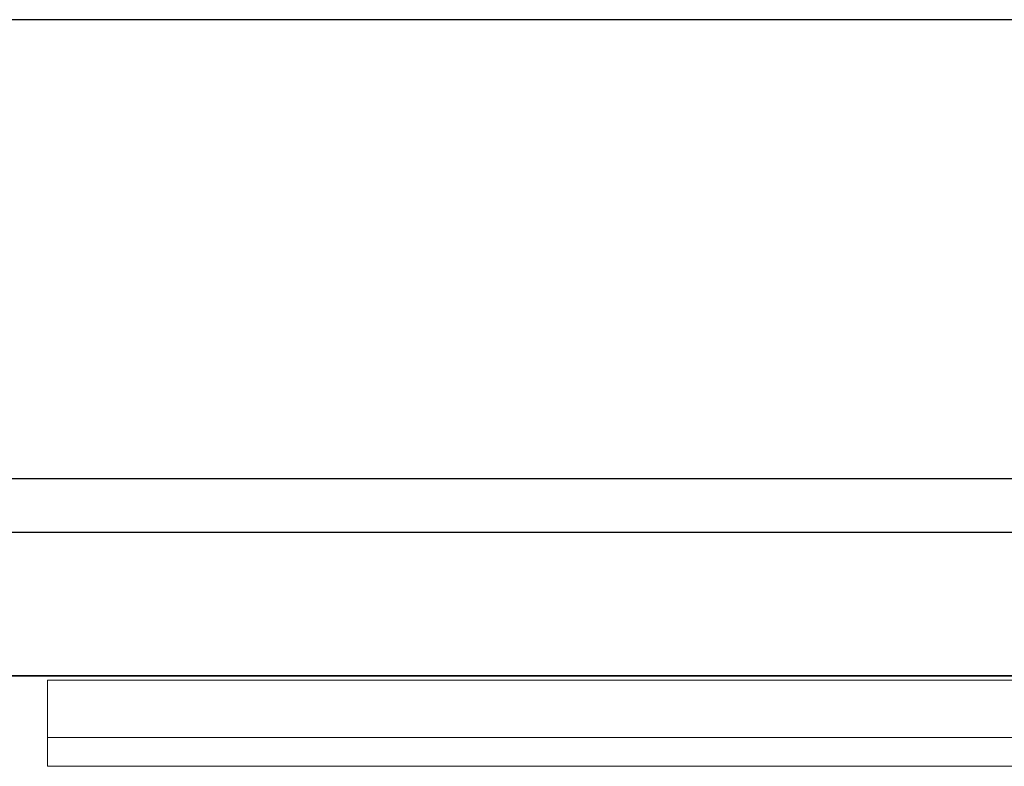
# Model space of a CAD drawing. Header units: metres. Extents: x 397.7 to 427.5, y 12.7 to 28.4.
# Tile 109 of 122: x 409.406 to 409.75, y 27.968 to 28.228. Entities that reach past the tile are written whole.
import ezdxf

# ---------------------------------------------------------------- set-up
doc = ezdxf.new("R2010")
doc.units = ezdxf.units.M
doc.layers.add('01_SUELOS', color=7, linetype='Continuous', lineweight=25, true_color=0x007f00)
for name, color, linetype, lineweight in [('A-GENM-____-OTLN', 7, 'Continuous', 18), ('A-WALL-____-MCUT', 7, 'Continuous', 25), ('A-WALL-____-OTLN', 7, 'Continuous', 25)]:
    doc.layers.add(name, color=color, linetype=linetype, lineweight=lineweight)

# ---------------------------------------------------------------- blocks, each defined once
blk = doc.blocks.new('Family - LONDR55-XX_ZZ-ARQ-CAA-M3D-Londres55-151283-08_CLI_AIGUA_P5')
at = {"layer": 'A-GENM-____-OTLN', "color": 253, "true_color": 0xaaaaaa}
for p, q in [((0.6, 0.03), (0, 0.03)), ((0, 0.03), (0, 0.01)), ((0, 0.03), (0, 0.01)), ((0.6, 0.03), (0, 0.03)), ((0, 0.01), (0.6, 0.01)), ((0, 0.01), (0.6, 0.01)), ((0.6, 0.01), (0, 0.01)), ((0, 0.01), (0, 0)), ((0, 0), (0, 0.01)), ((0, 0.01), (0.6, 0.01)), ((0, 0), (0.6, 0)), ((0.6, 0), (0, 0))]:
    blk.add_line(p, q, dxfattribs=at)
blk = doc.blocks.new('Family - Mirall P5-151284-08_CLI_AIGUA_P5')
blk.add_blockref('Family - LONDR55-XX_ZZ-ARQ-CAA-M3D-Londres55-151283-08_CLI_AIGUA_P5', (0, 0))
blk = doc.blocks.new('Family - Evans P5-151523-08_CLI_AIGUA_P5')
at = {"layer": 'A-WALL-____-MCUT', "color": 253, "true_color": 0xaaaaaa}
for p, q in [((25.58769, 0.16), (0.03315, 0.16)), ((0, 0), (25.55599, 0))]:
    blk.add_line(p, q, dxfattribs=at)
at = {"layer": 'A-WALL-____-OTLN', "color": 253, "true_color": 0xaaaaaa}
for p, q in [((25.58769, 0.16), (0.03315, 0.16)), ((0, 0), (25.55599, 0))]:
    blk.add_line(p, q, dxfattribs=at)
at = {"layer": 'A-WALL-____-OTLN', "color": 253, "lineweight": 18, "true_color": 0xaaaaaa}
blk.add_line((0, 0), (25.55599, 0), dxfattribs=at)
blk = doc.blocks.new('Family - Evans P5-151575-08_CLI_AIGUA_P5')
at = {"layer": 'A-WALL-____-MCUT', "color": 253, "true_color": 0xaaaaaa}
for p, q in [((1.47, 0.05), (0, 0.05)), ((0, 0), (1.47, 0))]:
    blk.add_line(p, q, dxfattribs=at)
at = {"layer": 'A-WALL-____-OTLN', "color": 253, "true_color": 0xaaaaaa}
for p, q in [((1.47, 0.05), (0, 0.05)), ((0, 0), (1.47, 0))]:
    blk.add_line(p, q, dxfattribs=at)
at = {"layer": 'A-WALL-____-OTLN', "color": 253, "lineweight": 18, "true_color": 0xaaaaaa}
blk.add_line((0, 0), (1.47, 0), dxfattribs=at)
blk = doc.blocks.new('Family - Paviment P5-151720-08_CLI_AIGUA_P5')
at = {"layer": '01_SUELOS', "color": 9, "true_color": 0xaad4aa}
for p, q in [((12.16176, 14.88885), (10.69176, 14.88885)), ((10.69176, 14.88885), (12.16176, 14.88885))]:
    blk.add_line(p, q, dxfattribs=at)
blk = doc.blocks.new('LONDR55-XX_ZZ-ARQ-CAA-M3D-Londres55_ifc-1-08_CLI_AIGUA_P5')
at = {"layer": '01_SUELOS', "color": 253, "lineweight": 18, "true_color": 0xaaaaaa}
blk.add_blockref('Family - Paviment P5-151720-08_CLI_AIGUA_P5', (398.29523, 13.11061), dxfattribs=at)
at = {"layer": 'A-GENM-____-OTLN', "color": 253, "lineweight": 18, "true_color": 0xaaaaaa}
blk.add_blockref('Family - Mirall P5-151284-08_CLI_AIGUA_P5', (409.41617, 27.96787), dxfattribs=at)
at = {"layer": 'A-WALL-____-OTLN', "color": 253, "lineweight": 18, "true_color": 0xaaaaaa, "rotation": 180}
blk.add_blockref('Family - Evans P5-151523-08_CLI_AIGUA_P5', (426.84641, 28.22825), dxfattribs=at)
at = {"layer": 'A-WALL-____-OTLN', "color": 253, "lineweight": 18, "true_color": 0xaaaaaa}
blk.add_blockref('Family - Evans P5-151575-08_CLI_AIGUA_P5', (408.98698, 27.99946), dxfattribs=at)

msp = doc.modelspace()

# ---------------------------------------------------------------- block references
at = {"lineweight": 5}
msp.add_blockref('LONDR55-XX_ZZ-ARQ-CAA-M3D-Londres55_ifc-1-08_CLI_AIGUA_P5', (0, 0), dxfattribs=at)

doc.saveas('drawing.dxf')
